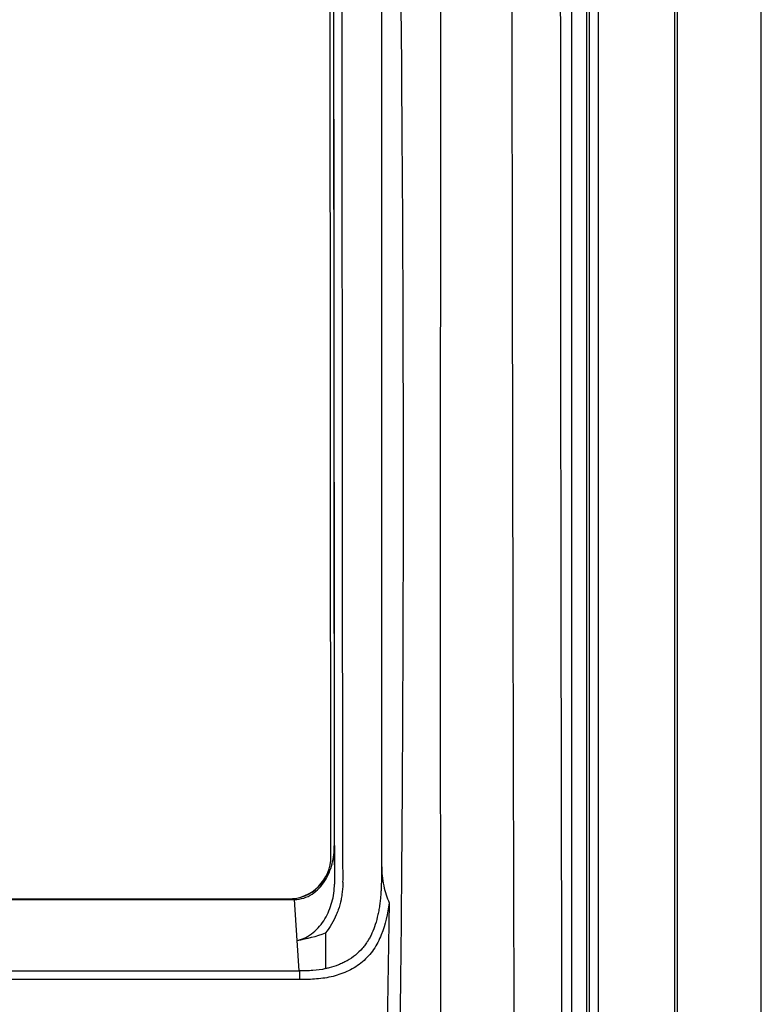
# Model space of a CAD drawing. Header units: millimetres. Extents: x 15440 to 16422, y 10215 to 11289.
# Tile 96 of 143: x 16066 to 16110, y 10739 to 10797. Entities that reach past the tile are written whole.
import ezdxf

# ---------------------------------------------------------------- set-up
doc = ezdxf.new("R2010")
doc.units = ezdxf.units.MM

msp = doc.modelspace()

# ---------------------------------------------------------------- linework, layer by layer
at = {"color": 7, "linetype": 'Continuous', "lineweight": 25}
for p, q in [((16105.091, 10873.151), (16105.091, 10616.064)), ((16110.047, 10616.108), (16110.047, 10873.108)), ((16087.709, 10844.446), (16087.709, 10747.77)), ((16084.734, 10748.12), (16084.646, 10843.859)), ((16084.846, 10844.105), (16084.933, 10748.748)), ((16099.951, 10667.319), (16099.951, 10821.897)), ((16100.451, 10821.897), (16100.451, 10667.319)), ((16104.96, 10667.253), (16104.96, 10821.963)), ((16098.886, 10815.215), (16098.886, 10736.215)), ((16099.776, 10736.215), (16099.776, 10815.215)), ((16084.933, 10748.748), (16084.936, 10746.492)), ((16084.734, 10748.104), (16084.734, 10748.12)), ((16087.709, 10747.77), (16087.713, 10747.597)), ((15949.5, 10745.585), (16082.594, 10745.585)), ((15949.861, 10745.618), (16082.234, 10745.618)), ((16082.234, 10745.602), (15949.861, 10745.602)), ((16082.234, 10745.602), (16082.234, 10745.618)), ((16082.75, 10743.175), (16082.594, 10745.585)), ((16088.158, 10745.392), (16088.026, 10737.287)), ((16084.423, 10743.62), (16084.423, 10741.509)), ((16082.867, 10741.375), (16082.75, 10743.175)), ((15949.228, 10741.375), (16082.867, 10741.375)), ((16082.911, 10740.871), (16082.911, 10741.375)), ((16082.911, 10740.871), (15949.183, 10740.871))]:
    msp.add_line(p, q, dxfattribs=at)
for centre in [(16082.234, 10748.118), (16082.234, 10748.102)]:
    msp.add_arc(centre, 2.5, 269.99563, 0.04805, dxfattribs=at)
for points, knots in [([(16091.193, 10737.698), (16091.189, 10747.893), (16091.184, 10758.089), (16091.186, 10778.481), (16091.192, 10788.68), (16091.224, 10819.266), (16091.265, 10839.632), (16091.311, 10859.974)], [0, 0, 0, 0, 0.25, 0.25, 0.5, 0.5, 1, 1, 1, 1]), ([(16085.443, 10746.598), (16085.457, 10747.042), (16085.438, 10747.486), (16085.432, 10748.373), (16085.434, 10748.817), (16085.432, 10750.148), (16085.432, 10751.035), (16085.429, 10753.697), (16085.427, 10755.472), (16085.422, 10760.796), (16085.419, 10764.345), (16085.41, 10774.994), (16085.404, 10782.093), (16085.383, 10803.389), (16085.369, 10817.58), (16085.356, 10833.533), (16085.354, 10835.305), (16085.351, 10837.963), (16085.35, 10838.849), (16085.349, 10840.621), (16085.348, 10841.507), (16085.341, 10842.835), (16085.339, 10843.278), (16085.344, 10843.942), (16085.351, 10844.165), (16085.324, 10844.604), (16085.285, 10844.821), (16085.151, 10845.246), (16085.061, 10845.446), (16084.839, 10845.825), (16084.705, 10846.005), (16084.259, 10846.487), (16083.89, 10846.742), (16083.289, 10846.993), (16083.078, 10847.056), (16082.65, 10847.131), (16082.431, 10847.142), (16081.779, 10847.182), (16081.344, 10847.21), (16080.038, 10847.298), (16079.167, 10847.359), (16076.552, 10847.53), (16074.805, 10847.637), (16071.307, 10847.843), (16069.555, 10847.941), (16064.292, 10848.222), (16060.774, 10848.391), (16050.198, 10848.841), (16043.116, 10849.068), (16028.925, 10849.366), (16021.813, 10849.436), (16007.597, 10849.416), (16000.488, 10849.324), (15986.303, 10848.986), (15979.228, 10848.743), (15968.662, 10848.266), (15965.149, 10848.088), (15959.894, 10847.793), (15958.145, 10847.69), (15954.653, 10847.47), (15952.91, 10847.352), (15950.734, 10847.209), (15950.299, 10847.181), (15949.646, 10847.14), (15949.428, 10847.127), (15949.003, 10847.051), (15948.795, 10846.991), (15948.392, 10846.822), (15948.2, 10846.715), (15947.845, 10846.463), (15947.679, 10846.316), (15947.384, 10845.989), (15947.255, 10845.811), (15947.036, 10845.428), (15946.946, 10845.223), (15946.815, 10844.803), (15946.773, 10844.585), (15946.749, 10844.252), (15946.748, 10844.141), (15946.749, 10843.918), (15946.749, 10843.807), (15946.751, 10843.25), (15946.75, 10842.805), (15946.746, 10841.469), (15946.746, 10840.578), (15946.742, 10836.124), (15946.738, 10832.56), (15946.722, 10814.735), (15946.709, 10800.462), (15946.689, 10779.047), (15946.682, 10771.908), (15946.673, 10761.2), (15946.669, 10757.631), (15946.664, 10752.277), (15946.662, 10750.493), (15946.661, 10748.262), (15946.66, 10747.816), (15946.659, 10747.147), (15946.66, 10746.924), (15946.658, 10746.478), (15946.667, 10746.256), (15946.717, 10745.818), (15946.757, 10745.602), (15946.864, 10745.174), (15946.932, 10744.961), (15947.178, 10744.345), (15947.393, 10743.964), (15947.672, 10743.62)], [0, 0, 0, 0, 0.003906, 0.003906, 0.007812, 0.007812, 0.015625, 0.015625, 0.03125, 0.03125, 0.0625, 0.0625, 0.125, 0.125, 0.25, 0.25, 0.265625, 0.265625, 0.273437, 0.273437, 0.28125, 0.28125, 0.285156, 0.285156, 0.287109, 0.287109, 0.289062, 0.289062, 0.291016, 0.291016, 0.292969, 0.292969, 0.296875, 0.296875, 0.298828, 0.298828, 0.300781, 0.300781, 0.304687, 0.304687, 0.3125, 0.3125, 0.328125, 0.328125, 0.34375, 0.34375, 0.375, 0.375, 0.4375, 0.4375, 0.5, 0.5, 0.5625, 0.5625, 0.625, 0.625, 0.65625, 0.65625, 0.671875, 0.671875, 0.6875, 0.6875, 0.691406, 0.691406, 0.693359, 0.693359, 0.695312, 0.695312, 0.697266, 0.697266, 0.699219, 0.699219, 0.701172, 0.701172, 0.703125, 0.703125, 0.705078, 0.705078, 0.706055, 0.706055, 0.707031, 0.707031, 0.710937, 0.710937, 0.71875, 0.71875, 0.75, 0.75, 0.875, 0.875, 0.9375, 0.9375, 0.96875, 0.96875, 0.984375, 0.984375, 0.988281, 0.988281, 0.990234, 0.990234, 0.992187, 0.992187, 0.994141, 0.994141, 0.996094, 0.996094, 1, 1, 1, 1]), ([(16088.001, 10844.853), (16088.471, 10827.056), (16088.77, 10809.249), (16088.967, 10782.522), (16088.99, 10773.611), (16088.955, 10755.784), (16088.896, 10746.866), (16088.797, 10737.956)], [0, 0, 0, 0, 0.5, 0.5, 0.75, 0.75, 1, 1, 1, 1]), ([(16095.739, 10679.071), (16095.714, 10684.318), (16095.659, 10696.059), (16095.589, 10714.504), (16095.523, 10734.334), (16095.473, 10753.329), (16095.432, 10771.446), (16095.403, 10788.673), (16095.381, 10805.949), (16095.376, 10817.479), (16095.373, 10823.245)], [0, 0, 0, 0, 0.111591, 0.249702, 0.387591, 0.5257, 0.643994, 0.762288, 0.881144, 1, 1, 1, 1]), ([(16098.23, 10820.83), (16098.224, 10809.798), (16098.224, 10798.755), (16098.24, 10773.343), (16098.259, 10758.984), (16098.32, 10730.417), (16098.361, 10716.21), (16098.455, 10690.713), (16098.505, 10679.379), (16098.561, 10668.159)], [3.1092412, 3.1092412, 3.1092412, 3.1092412, 3.1759593, 3.1759593, 3.2629391, 3.2629391, 3.3499188, 3.3499188, 3.4204698, 3.4204698, 3.4204698, 3.4204698]), ([(16082.594, 10745.585), (16082.778, 10745.585), (16082.957, 10745.613), (16083.305, 10745.721), (16083.47, 10745.8), (16083.775, 10745.998), (16083.915, 10746.118), (16084.164, 10746.38), (16084.275, 10746.524), (16084.568, 10746.986), (16084.706, 10747.319), (16084.89, 10748.025), (16084.934, 10748.383), (16084.933, 10748.748)], [0, 0, 0, 0, 0.125, 0.125, 0.25, 0.25, 0.375, 0.375, 0.5, 0.5, 0.75, 0.75, 1, 1, 1, 1]), ([(16087.709, 10747.595), (16087.709, 10747.407), (16087.708, 10747.218), (16087.706, 10746.933), (16087.704, 10746.837), (16087.701, 10746.694), (16087.7, 10746.646), (16087.699, 10746.573), (16087.698, 10746.549), (16087.697, 10746.501), (16087.696, 10746.476), (16087.695, 10746.43), (16087.694, 10746.409), (16087.693, 10746.365), (16087.692, 10746.343), (16087.689, 10746.276), (16087.687, 10746.231), (16087.68, 10746.095), (16087.674, 10746.002), (16087.659, 10745.813), (16087.651, 10745.716), (16087.635, 10745.568), (16087.629, 10745.519), (16087.618, 10745.418), (16087.611, 10745.369), (16087.597, 10745.264), (16087.589, 10745.208), (16087.573, 10745.102), (16087.564, 10745.049), (16087.537, 10744.892), (16087.517, 10744.789), (16087.451, 10744.489), (16087.4, 10744.298), (16087.284, 10743.935), (16087.218, 10743.763), (16087.11, 10743.522), (16087.072, 10743.444), (16087.013, 10743.331), (16086.993, 10743.294), (16086.962, 10743.24), (16086.951, 10743.222), (16086.936, 10743.195), (16086.93, 10743.187), (16086.92, 10743.169), (16086.915, 10743.161), (16086.903, 10743.142), (16086.897, 10743.131), (16086.884, 10743.112), (16086.878, 10743.102), (16086.859, 10743.072), (16086.846, 10743.052), (16086.807, 10742.994), (16086.78, 10742.956), (16086.697, 10742.843), (16086.639, 10742.77), (16086.454, 10742.558), (16086.318, 10742.427), (16086.02, 10742.187), (16085.859, 10742.077), (16085.642, 10741.955), (16085.597, 10741.93), (16085.514, 10741.888), (16085.472, 10741.867), (16085.345, 10741.807), (16085.259, 10741.769), (16084.995, 10741.665), (16084.813, 10741.606), (16084.56, 10741.54), (16084.491, 10741.523), (16084.423, 10741.509)], [0, 0, 0, 0, 0.0625, 0.0625, 0.09375, 0.09375, 0.109375, 0.109375, 0.1171875, 0.1171875, 0.125, 0.125, 0.1328125, 0.1328125, 0.140625, 0.140625, 0.15625, 0.15625, 0.1875, 0.1875, 0.21875, 0.21875, 0.234375, 0.234375, 0.25, 0.25, 0.265625, 0.265625, 0.28125, 0.28125, 0.3125, 0.3125, 0.375, 0.375, 0.4375, 0.4375, 0.46875, 0.46875, 0.484375, 0.484375, 0.4921875, 0.4921875, 0.4960938, 0.4960938, 0.5, 0.5, 0.5039062, 0.5039062, 0.5078125, 0.5078125, 0.515625, 0.515625, 0.53125, 0.53125, 0.5625, 0.5625, 0.625, 0.625, 0.6875, 0.6875, 0.703125, 0.703125, 0.71875, 0.71875, 0.75, 0.75, 0.8125, 0.8125, 0.8352357, 0.8352357, 0.8352357, 0.8352357]), ([(16087.713, 10747.597), (16087.719, 10747.389), (16087.73, 10747.183), (16087.772, 10746.781), (16087.802, 10746.583), (16087.881, 10746.204), (16087.928, 10746.027), (16088.034, 10745.694), (16088.094, 10745.538), (16088.158, 10745.392)], [0, 0, 0, 0, 0.25, 0.25, 0.5, 0.5, 0.75, 0.75, 1, 1, 1, 1]), ([(16082.75, 10743.175), (16082.925, 10743.208), (16083.09, 10743.266), (16083.405, 10743.423), (16083.555, 10743.522), (16083.964, 10743.857), (16084.195, 10744.138), (16084.56, 10744.746), (16084.7, 10745.082), (16084.887, 10745.772), (16084.936, 10746.131), (16084.936, 10746.492)], [0, 0, 0, 0, 0.125, 0.125, 0.25, 0.25, 0.5, 0.5, 0.75, 0.75, 1, 1, 1, 1]), ([(16085.443, 10746.598), (16085.442, 10746.564), (16085.433, 10746.323), (16085.403, 10745.977), (16085.311, 10745.465), (16085.201, 10745.066), (16084.943, 10744.392), (16084.678, 10743.935), (16084.423, 10743.62)], [0.98991058, 0.98991058, 0.98991058, 0.98991058, 0.99023438, 0.9921875, 0.99316406, 0.99511719, 0.99609375, 1, 1, 1, 1]), ([(16088.158, 10745.392), (16088.072, 10744.745), (16087.939, 10744.111), (16087.573, 10743.201), (16087.423, 10742.91), (16087.056, 10742.374), (16086.835, 10742.126), (16086.464, 10741.811), (16086.334, 10741.715), (16086.061, 10741.538), (16085.918, 10741.458), (16085.476, 10741.243), (16085.171, 10741.136), (16084.541, 10740.979), (16084.215, 10740.929), (16083.564, 10740.877), (16083.238, 10740.871), (16082.911, 10740.871)], [0, 0, 0, 0, 0.25, 0.25, 0.375, 0.375, 0.5, 0.5, 0.5625, 0.5625, 0.625, 0.625, 0.75, 0.75, 0.875, 0.875, 1, 1, 1, 1]), ([(16084.421, 10741.512), (16084.177, 10741.446), (16083.923, 10741.418), (16083.544, 10741.393), (16083.418, 10741.388), (16083.164, 10741.38), (16083.038, 10741.378), (16082.911, 10741.375)], [0, 0, 0, 0, 0.5, 0.5, 0.75, 0.75, 1, 1, 1, 1])]:
    msp.add_open_spline(points, degree=3, knots=knots, dxfattribs=at)
for points in [[(16084.846, 10844.142), (16084.876, 10811.619), (16084.906, 10779.069), (16084.936, 10746.492)], [(16082.75, 10743.175), (16083.319, 10743.277), (16083.883, 10743.408), (16084.423, 10743.619)], [(16082.911, 10741.375), (16082.896, 10741.375), (16082.882, 10741.374), (16082.867, 10741.374)]]:
    msp.add_open_spline(points, degree=3, dxfattribs=at)

doc.saveas('drawing.dxf')
